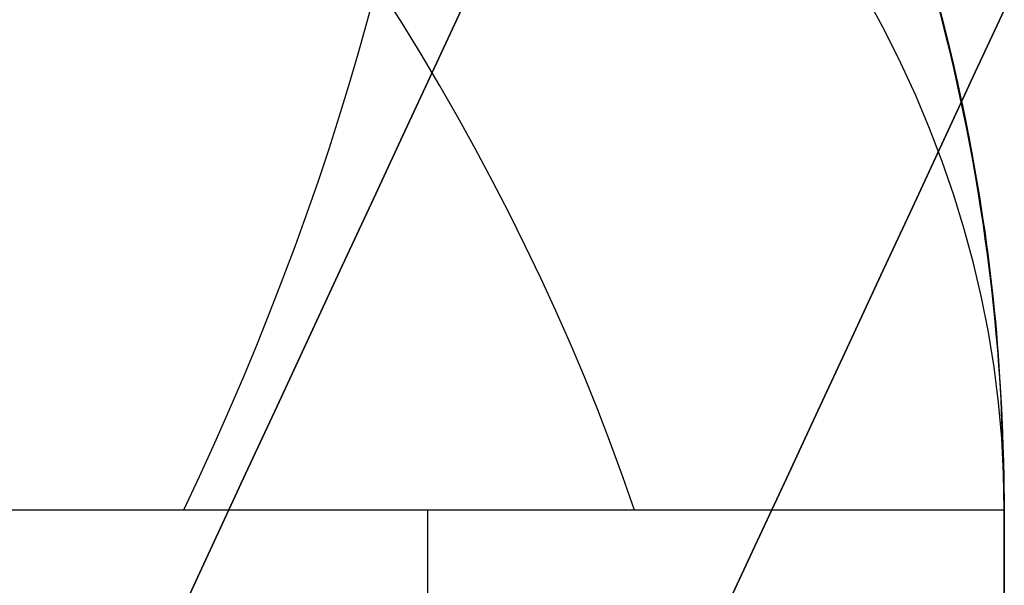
# Model space of a CAD drawing. Header units: millimetres. Extents: x -5.2 to 52, y -94.6 to -40.1.
# Tile 179 of 256: x 1.6004 to 1.6504, y -45.352 to -45.3233. Entities that reach past the tile are written whole.
import ezdxf

# ---------------------------------------------------------------- set-up
doc = ezdxf.new("R2010")
doc.units = ezdxf.units.MM
doc.header["$MEASUREMENT"] = 0
for name, color, linetype, true_color in [('METALLO', 7, 'Continuous', 0x000000), ('PLASTICA', 7, 'Continuous', 0x000000), ('RUOTE', 7, 'Continuous', 0x000000)]:
    doc.layers.add(name, color=color, linetype=linetype, true_color=true_color)

msp = doc.modelspace()

# ---------------------------------------------------------------- linework, layer by layer
at = {"layer": 'METALLO'}
for points, weights, degree, knots in [([(1.80272121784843, -42.05837470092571, -58.11507932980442), (1.798031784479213, -42.06845893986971, -57.23117427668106), (1.535807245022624, -42.63235114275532, -57.23117427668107), (1.231337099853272, -43.28708902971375, -57.23117427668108), (1.073784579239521, -43.62589270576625, -58.01410085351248), (0.5780862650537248, -44.69185096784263, -60.47737711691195), (0.122346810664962, -45.67188100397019, -62.77039493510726)], [0.9927122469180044, 0.7107971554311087, 1, 0.7071067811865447, 0.7588245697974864, 0.9856350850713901, 0.9991443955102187], 2, [18.43396398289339, 18.43396398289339, 18.43396398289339, 19.82986823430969, 19.82986823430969, 21.2435849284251, 21.2435849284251, 27.44349835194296, 27.44349835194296, 27.44349835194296]), ([(2.08502697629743, -42.1896917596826, -58.11510959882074), (2.080335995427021, -42.19977932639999, -57.23120783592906), (1.818112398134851, -42.76366950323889, -57.23120583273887), (1.513643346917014, -43.41840503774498, -57.2312035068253), (1.356092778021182, -43.75720451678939, -58.01412593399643), (0.8604006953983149, -44.82314937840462, -60.4773886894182), (0.4046668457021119, -45.80316736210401, -62.77039484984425)], [0.9927122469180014, 0.7107971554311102, 1, 0.7071067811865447, 0.7588245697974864, 0.985635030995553, 0.9991443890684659], 2, [0.01330697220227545, 0.01330697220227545, 0.01330697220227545, 1.192473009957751, 1.192473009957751, 2.38668580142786, 2.38668580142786, 7.623954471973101, 7.623954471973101, 7.623954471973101]), ([(2.136759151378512, -42.24614057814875, -58.11557171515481), (2.135046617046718, -42.24982324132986, -57.90585833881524), (2.104933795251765, -42.3145783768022, -57.60031997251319), (1.988906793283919, -42.56408485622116, -57.31453515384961), (1.914991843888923, -42.72303284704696, -57.25981060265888), (1.882244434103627, -42.79345344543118, -57.26046359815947), (1.795098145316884, -42.98085433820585, -57.26093467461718), (1.605231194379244, -43.3891475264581, -57.42924684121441), (1.478692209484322, -43.66125915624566, -57.79358472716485), (1.431367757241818, -43.76302648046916, -58.02671596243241), (1.11261137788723, -44.44848573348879, -59.61023523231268), (0.7953368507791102, -45.13075838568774, -61.19553838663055), (0.479955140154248, -45.80896069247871, -62.78288241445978)], [0.853553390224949, 0.8535533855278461, 0.8535533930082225, 0.8535533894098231, 0.8535533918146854, 0.8535533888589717, 0.8535533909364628, 0.8535533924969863, 0.8535533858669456, 0.8535533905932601, 0.8535533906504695, 0.8535533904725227, 0.8535533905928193], 3, [0.01481230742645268, 0.01481230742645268, 0.01481230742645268, 0.01481230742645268, 0.6116930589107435, 0.8632503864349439, 1.056131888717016, 1.056131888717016, 1.056131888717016, 1.61978556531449, 2.360381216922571, 2.360381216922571, 2.360381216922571, 7.624279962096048, 7.624279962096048, 7.624279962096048, 7.624279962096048])]:
    msp.add_rational_spline(points, weights, degree=degree, knots=knots, dxfattribs=at)
msp.add_open_spline([(2.133525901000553, -42.32255460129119, -58.11651985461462), (2.132096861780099, -42.32562762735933, -57.91880315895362), (2.111402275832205, -42.37012962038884, -57.71554206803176), (2.063018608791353, -42.47417469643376, -57.5525671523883), (2.042630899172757, -42.51801678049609, -57.48389345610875), (2.01732678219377, -42.57243119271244, -57.42237287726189), (1.986472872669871, -42.63877997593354, -57.38143919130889), (1.962815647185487, -42.68965288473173, -57.35005330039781), (1.935895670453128, -42.74754207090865, -57.33077054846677), (1.908806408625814, -42.80579529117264, -57.33111448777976), (1.828969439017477, -42.97747810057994, -57.33132914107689), (1.752056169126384, -43.14287373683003, -57.39880214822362), (1.685754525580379, -43.28544994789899, -57.50202514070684), (1.598639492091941, -43.47278363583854, -57.63765186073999), (1.529844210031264, -43.62072221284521, -57.83499681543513), (1.484837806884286, -43.71750477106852, -58.05712307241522), (1.166093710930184, -44.40293766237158, -59.64059247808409), (0.8488485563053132, -45.0851472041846, -61.22575990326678), (0.5334837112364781, -45.76331329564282, -62.81303085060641)], degree=3, knots=[0.01470270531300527, 0.01470270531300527, 0.01470270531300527, 0.01470270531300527, 0.6116930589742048, 0.6116930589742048, 0.6116930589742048, 0.8632503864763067, 0.8632503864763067, 0.8632503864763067, 1.056131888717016, 1.056131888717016, 1.056131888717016, 1.619785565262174, 1.619785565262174, 1.619785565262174, 2.360381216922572, 2.360381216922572, 2.360381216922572, 7.624279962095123, 7.624279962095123, 7.624279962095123, 7.624279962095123], dxfattribs=at)
at = {"layer": 'PLASTICA'}
for centre in [(1.55037909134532, -45.34817775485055, -22.50000000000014), (1.55037909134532, -45.34817775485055, -37.50000000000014), (1.55037909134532, -45.34817775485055, -52.50000000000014)]:
    msp.add_arc(centre, 0.100000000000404, 359.9999999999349, 89.99999999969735, dxfattribs=at)
at = {"layer": 'PLASTICA', "extrusion": (0.5039115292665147, 0.5039115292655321, 0.7015314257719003)}
for centre, start in [((-33.16228757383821, 5.691865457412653, -37.85467278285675), 234.9304147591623), ((-33.16228757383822, -4.99771232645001, -48.37764416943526), 234.9304147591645), ((-33.16228757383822, -15.68729011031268, -58.90061555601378), 234.9304147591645)]:
    msp.add_arc(centre, 0.09999999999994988, start, 305.0695852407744, dxfattribs=at)
at = {"layer": 'PLASTICA', "extrusion": (0.7015314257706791, -0.5039115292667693, -0.5039115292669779)}
for centre, start, end in [((-35.92674787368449, -2.186238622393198, 33.36225485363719), 359.981281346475, 70.12045182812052), ((-35.92674787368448, -28.09889679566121, 48.4796007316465), 359.981281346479, 70.1204518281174)]:
    msp.add_arc(centre, 0.1000000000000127, start, end, dxfattribs=at)
at = {"layer": 'PLASTICA', "extrusion": (0.7015314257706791, -0.503911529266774, -0.5039115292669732)}
msp.add_arc((-35.92674787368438, -15.14256770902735, 40.92092779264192), 0.1000000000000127, 359.981281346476, 70.12045182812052, dxfattribs=at)
at = {"layer": 'PLASTICA', "extrusion": (0, -0.70710678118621, 0.707106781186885)}
for centre, radius, start, end in [((1.550379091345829, -45.28890081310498, 18.84310719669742), 0.09999999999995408, 1.221332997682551e-10, 89.99999999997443), ((1.550379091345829, -66.50210424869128, -2.370096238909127), 0.09999999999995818, 1.302755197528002e-10, 89.99999999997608)]:
    msp.add_arc(centre, radius, start, end, dxfattribs=at)
at = {"layer": 'PLASTICA', "extrusion": (0.7071067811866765, -0.7071067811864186, 0)}
for centre, radius, start, end in [((-30.96972043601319, -22.5, 33.16228757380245), 0.09999999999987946, 270.0000000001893, 8.142219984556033e-12), ((-30.96972043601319, -37.5, 33.16228757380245), 0.09999999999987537, 270.0000000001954, 8.1422199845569e-12), ((-30.96972043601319, -52.50000000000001, 33.16228757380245), 0.09999999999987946, 270.0000000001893, 8.142219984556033e-12)]:
    msp.add_arc(centre, radius, start, end, dxfattribs=at)
at = {"layer": 'PLASTICA', "extrusion": (0, -0.7071067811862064, 0.7071067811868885)}
msp.add_arc((1.550379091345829, -55.89550253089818, 8.23650547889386), 0.09999999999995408, 1.262044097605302e-10, 89.99999999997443, dxfattribs=at)
at = {"layer": 'PLASTICA'}
for points, weights in [([(1.550379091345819, -45.24817775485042, -18.70000000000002), (1.650379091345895, -45.24817775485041, -18.7000000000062), (1.650379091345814, -45.34817775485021, -18.7)], [1, 0.7071067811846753, 1]), ([(1.550379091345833, -45.24817775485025, -20.60999999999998), (1.650379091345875, -45.24817775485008, -20.61000000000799), (1.650379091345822, -45.3481777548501, -20.60999999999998)], [1, 0.707106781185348, 1]), ([(1.550379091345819, -45.24817775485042, -33.70000000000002), (1.650379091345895, -45.24817775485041, -33.7000000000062), (1.650379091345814, -45.34817775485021, -33.7)], [1, 0.7071067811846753, 1]), ([(1.550379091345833, -45.24817775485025, -35.60999999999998), (1.650379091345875, -45.24817775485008, -35.61000000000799), (1.650379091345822, -45.3481777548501, -35.60999999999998)], [1, 0.707106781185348, 1]), ([(1.550379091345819, -45.24817775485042, -48.70000000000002), (1.650379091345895, -45.24817775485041, -48.70000000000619), (1.650379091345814, -45.34817775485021, -48.7)], [1, 0.7071067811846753, 1]), ([(1.550379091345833, -45.24817775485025, -50.60999999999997), (1.650379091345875, -45.24817775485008, -50.61000000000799), (1.650379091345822, -45.3481777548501, -50.60999999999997)], [1, 0.707106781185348, 1]), ([(1.550379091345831, -45.3481777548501, -18.60000000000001), (1.650379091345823, -45.34817775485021, -18.6), (1.650379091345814, -45.34817775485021, -18.7)], [1, 0.7071067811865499, 1]), ([(1.550379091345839, -45.34817775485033, -22.59999999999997), (1.650379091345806, -45.34817775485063, -22.59999999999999), (1.65037909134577, -45.34817775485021, -22.50000000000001)], [1, 0.7071067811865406, 1]), ([(1.550379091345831, -45.3481777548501, -33.60000000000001), (1.650379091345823, -45.34817775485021, -33.6), (1.650379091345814, -45.34817775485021, -33.7)], [1, 0.7071067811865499, 1]), ([(1.550379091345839, -45.34817775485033, -37.59999999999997), (1.650379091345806, -45.34817775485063, -37.59999999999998), (1.65037909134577, -45.34817775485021, -37.50000000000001)], [1, 0.7071067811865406, 1]), ([(1.550379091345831, -45.3481777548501, -48.60000000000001), (1.650379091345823, -45.34817775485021, -48.6), (1.650379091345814, -45.34817775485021, -48.7)], [1, 0.7071067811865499, 1]), ([(1.550379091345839, -45.34817775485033, -52.59999999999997), (1.650379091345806, -45.34817775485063, -52.59999999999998), (1.65037909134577, -45.34817775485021, -52.50000000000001)], [1, 0.7071067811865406, 1])]:
    msp.add_rational_spline(points, weights, degree=2, dxfattribs=at)
for points, knots in [([(1.65037909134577, -45.34817775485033, -22.49659413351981), (1.650379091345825, -45.3308186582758, -22.49659413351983), (1.645751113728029, -45.31361857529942, -22.49567054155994), (1.628720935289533, -45.28362248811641, -22.48847631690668), (1.617017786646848, -45.27235886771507, -22.48218393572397), (1.605544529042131, -45.26477047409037, -22.47071067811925), (1.596865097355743, -45.25902991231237, -22.46203124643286), (1.589349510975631, -45.25591770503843, -22.45124845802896), (1.581563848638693, -45.25312507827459, -22.43282389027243), (1.579583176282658, -45.25252717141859, -22.42643993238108), (1.577591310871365, -45.2519490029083, -22.41663009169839), (1.577090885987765, -45.25181074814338, -22.41332630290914), (1.576422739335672, -45.25162803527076, -22.40668064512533), (1.576255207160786, -45.25158362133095, -22.40334079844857), (1.576255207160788, -45.25158362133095, -22.40000000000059)], [0, 0, 0, 0, 0.05222912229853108, 0.05222912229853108, 0.1057620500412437, 0.1057620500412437, 0.1057620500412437, 0.1463220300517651, 0.1463220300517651, 0.1663993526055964, 0.1663993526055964, 0.1764319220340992, 0.1764319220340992, 0.1864643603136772, 0.1864643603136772, 0.1864643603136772, 0.1864643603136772]), ([(1.650379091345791, -45.34817775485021, -20.65340586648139), (1.650379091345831, -45.33081865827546, -20.65340586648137), (1.645751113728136, -45.31361857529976, -20.65432945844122), (1.628720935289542, -45.28362248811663, -20.66152368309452), (1.61701778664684, -45.27235886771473, -20.66781606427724), (1.605544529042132, -45.26477047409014, -20.67928932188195), (1.596865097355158, -45.2590299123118, -20.68796875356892), (1.589349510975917, -45.25591770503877, -20.69875154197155), (1.581563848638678, -45.25312507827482, -20.71717610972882), (1.579583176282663, -45.25252717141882, -20.7235600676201), (1.577591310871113, -45.25194900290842, -20.73336990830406), (1.577090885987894, -45.2518107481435, -20.73667369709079), (1.576422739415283, -45.25162803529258, -20.74331935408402), (1.576255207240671, -45.25158362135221, -20.74665919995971), (1.57625520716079, -45.25158362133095, -20.7500000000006)], [0, 0, 0, 0, 0.05222912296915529, 0.05222912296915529, 0.1057620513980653, 0.1057620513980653, 0.1057620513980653, 0.1463220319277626, 0.1463220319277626, 0.1663993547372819, 0.1663993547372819, 0.1764319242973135, 0.1764319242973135, 0.1864643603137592, 0.1864643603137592, 0.1864643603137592, 0.1864643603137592]), ([(1.65037909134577, -45.34817775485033, -37.49659413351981), (1.650379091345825, -45.3308186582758, -37.49659413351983), (1.645751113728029, -45.31361857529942, -37.49567054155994), (1.628720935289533, -45.28362248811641, -37.48847631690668), (1.617017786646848, -45.27235886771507, -37.48218393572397), (1.605544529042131, -45.26477047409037, -37.47071067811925), (1.596865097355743, -45.25902991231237, -37.46203124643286), (1.589349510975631, -45.25591770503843, -37.45124845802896), (1.581563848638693, -45.25312507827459, -37.43282389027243), (1.579583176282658, -45.25252717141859, -37.42643993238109), (1.577591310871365, -45.2519490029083, -37.41663009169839), (1.577090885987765, -45.25181074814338, -37.41332630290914), (1.576422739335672, -45.25162803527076, -37.40668064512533), (1.576255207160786, -45.25158362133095, -37.40334079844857), (1.576255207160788, -45.25158362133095, -37.40000000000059)], [0, 0, 0, 0, 0.05222912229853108, 0.05222912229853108, 0.1057620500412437, 0.1057620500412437, 0.1057620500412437, 0.1463220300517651, 0.1463220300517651, 0.1663993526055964, 0.1663993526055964, 0.1764319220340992, 0.1764319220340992, 0.1864643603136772, 0.1864643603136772, 0.1864643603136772, 0.1864643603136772]), ([(1.650379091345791, -45.34817775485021, -35.65340586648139), (1.650379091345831, -45.33081865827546, -35.65340586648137), (1.645751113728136, -45.31361857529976, -35.65432945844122), (1.628720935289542, -45.28362248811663, -35.66152368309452), (1.61701778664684, -45.27235886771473, -35.66781606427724), (1.605544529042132, -45.26477047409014, -35.67928932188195), (1.596865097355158, -45.2590299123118, -35.68796875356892), (1.589349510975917, -45.25591770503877, -35.69875154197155), (1.581563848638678, -45.25312507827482, -35.71717610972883), (1.579583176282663, -45.25252717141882, -35.7235600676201), (1.577591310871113, -45.25194900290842, -35.73336990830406), (1.577090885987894, -45.2518107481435, -35.73667369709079), (1.576422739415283, -45.25162803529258, -35.74331935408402), (1.576255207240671, -45.25158362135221, -35.74665919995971), (1.57625520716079, -45.25158362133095, -35.7500000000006)], [0, 0, 0, 0, 0.05222912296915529, 0.05222912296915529, 0.1057620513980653, 0.1057620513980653, 0.1057620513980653, 0.1463220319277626, 0.1463220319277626, 0.1663993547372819, 0.1663993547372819, 0.1764319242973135, 0.1764319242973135, 0.1864643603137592, 0.1864643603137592, 0.1864643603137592, 0.1864643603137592]), ([(1.65037909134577, -45.34817775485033, -52.49659413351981), (1.650379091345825, -45.3308186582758, -52.49659413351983), (1.645751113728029, -45.31361857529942, -52.49567054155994), (1.628720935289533, -45.28362248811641, -52.48847631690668), (1.617017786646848, -45.27235886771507, -52.48218393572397), (1.605544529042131, -45.26477047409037, -52.47071067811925), (1.596865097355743, -45.25902991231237, -52.46203124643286), (1.589349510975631, -45.25591770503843, -52.45124845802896), (1.581563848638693, -45.25312507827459, -52.43282389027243), (1.579583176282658, -45.25252717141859, -52.42643993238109), (1.577591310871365, -45.2519490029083, -52.41663009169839), (1.577090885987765, -45.25181074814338, -52.41332630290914), (1.576422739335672, -45.25162803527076, -52.40668064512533), (1.576255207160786, -45.25158362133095, -52.40334079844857), (1.576255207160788, -45.25158362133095, -52.40000000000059)], [0, 0, 0, 0, 0.05222912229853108, 0.05222912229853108, 0.1057620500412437, 0.1057620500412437, 0.1057620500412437, 0.1463220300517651, 0.1463220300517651, 0.1663993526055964, 0.1663993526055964, 0.1764319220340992, 0.1764319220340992, 0.1864643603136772, 0.1864643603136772, 0.1864643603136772, 0.1864643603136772]), ([(1.650379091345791, -45.34817775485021, -50.65340586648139), (1.650379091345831, -45.33081865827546, -50.65340586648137), (1.645751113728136, -45.31361857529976, -50.65432945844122), (1.628720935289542, -45.28362248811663, -50.66152368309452), (1.61701778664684, -45.27235886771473, -50.66781606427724), (1.605544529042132, -45.26477047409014, -50.67928932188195), (1.596865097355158, -45.2590299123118, -50.68796875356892), (1.589349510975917, -45.25591770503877, -50.69875154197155), (1.581563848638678, -45.25312507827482, -50.71717610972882), (1.579583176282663, -45.25252717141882, -50.72356006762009), (1.577591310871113, -45.25194900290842, -50.73336990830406), (1.577090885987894, -45.2518107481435, -50.73667369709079), (1.576422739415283, -45.25162803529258, -50.74331935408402), (1.576255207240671, -45.25158362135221, -50.74665919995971), (1.57625520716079, -45.25158362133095, -50.7500000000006)], [0, 0, 0, 0, 0.05222912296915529, 0.05222912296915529, 0.1057620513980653, 0.1057620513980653, 0.1057620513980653, 0.1463220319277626, 0.1463220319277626, 0.1663993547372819, 0.1663993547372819, 0.1764319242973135, 0.1764319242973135, 0.1864643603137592, 0.1864643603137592, 0.1864643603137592, 0.1864643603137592])]:
    msp.add_open_spline(points, degree=3, knots=knots, dxfattribs=at)
for points in [[(1.621089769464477, -45.34817775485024, -18.62928932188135), (1.621089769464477, -46.13477011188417, -18.62928932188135), (1.621089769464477, -46.92136246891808, -18.62928932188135)], [(1.621089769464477, -45.34817775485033, -22.57071067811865), (1.621089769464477, -46.13477011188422, -22.57071067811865), (1.621089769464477, -46.9213624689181, -22.57071067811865)], [(1.621089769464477, -45.34817775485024, -33.62928932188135), (1.621089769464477, -46.13477011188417, -33.62928932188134), (1.621089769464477, -46.92136246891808, -33.62928932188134)], [(1.621089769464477, -45.34817775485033, -37.57071067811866), (1.621089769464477, -46.13477011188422, -37.57071067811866), (1.621089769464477, -46.9213624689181, -37.57071067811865)], [(1.621089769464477, -45.34817775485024, -48.62928932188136), (1.621089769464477, -46.13477011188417, -48.62928932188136), (1.621089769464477, -46.92136246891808, -48.62928932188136)], [(1.621089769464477, -45.34817775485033, -52.57071067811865), (1.621089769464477, -46.13477011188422, -52.57071067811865), (1.621089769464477, -46.9213624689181, -52.57071067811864)], [(1.650379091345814, -45.34817775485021, -18.7), (1.650379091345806, -46.13477011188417, -18.7), (1.650379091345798, -46.92136246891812, -18.7)], [(1.65037909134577, -45.34817775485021, -22.50000000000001), (1.65037909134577, -45.34817775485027, -22.49829706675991), (1.65037909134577, -45.34817775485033, -22.49659413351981)], [(1.65037909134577, -45.34817775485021, -22.50000000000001), (1.650379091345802, -46.13477011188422, -22.50000000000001), (1.650379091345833, -46.92136246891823, -22.50000000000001)], [(1.650379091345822, -45.36535647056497, -22.49659413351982), (1.650379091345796, -45.35676711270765, -22.49659413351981), (1.650379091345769, -45.34817775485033, -22.49659413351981)], [(1.650379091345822, -45.36535647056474, -20.65340586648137), (1.650379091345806, -45.35676711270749, -20.65340586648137), (1.650379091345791, -45.34817775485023, -20.65340586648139)], [(1.650379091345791, -45.34817775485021, -20.65340586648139), (1.650379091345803, -45.34817775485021, -19.67670293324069), (1.650379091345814, -45.34817775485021, -18.7)], [(1.650379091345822, -45.34817775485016, -20.6), (1.650379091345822, -46.1347701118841, -20.6), (1.650379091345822, -46.92136246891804, -20.6)], [(1.650379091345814, -45.34817775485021, -33.7), (1.650379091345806, -46.13477011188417, -33.7), (1.650379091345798, -46.92136246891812, -33.7)], [(1.65037909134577, -45.34817775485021, -37.50000000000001), (1.65037909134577, -45.34817775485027, -37.49829706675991), (1.65037909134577, -45.34817775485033, -37.49659413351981)], [(1.65037909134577, -45.34817775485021, -37.50000000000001), (1.650379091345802, -46.13477011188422, -37.50000000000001), (1.650379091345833, -46.92136246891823, -37.50000000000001)], [(1.650379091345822, -45.36535647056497, -37.49659413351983), (1.650379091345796, -45.35676711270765, -37.49659413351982), (1.650379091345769, -45.34817775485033, -37.49659413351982)], [(1.650379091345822, -45.36535647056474, -35.65340586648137), (1.650379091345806, -45.35676711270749, -35.65340586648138), (1.650379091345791, -45.34817775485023, -35.65340586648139)], [(1.650379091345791, -45.34817775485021, -35.65340586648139), (1.650379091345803, -45.34817775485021, -34.67670293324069), (1.650379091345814, -45.34817775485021, -33.7)], [(1.650379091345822, -45.34817775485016, -35.6), (1.650379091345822, -46.1347701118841, -35.6), (1.650379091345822, -46.92136246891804, -35.6)], [(1.650379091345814, -45.34817775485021, -48.7), (1.650379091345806, -46.13477011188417, -48.7), (1.650379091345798, -46.92136246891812, -48.7)], [(1.65037909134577, -45.34817775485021, -52.50000000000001), (1.65037909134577, -45.34817775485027, -52.49829706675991), (1.65037909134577, -45.34817775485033, -52.49659413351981)], [(1.65037909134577, -45.34817775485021, -52.50000000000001), (1.650379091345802, -46.13477011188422, -52.50000000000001), (1.650379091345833, -46.92136246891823, -52.50000000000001)], [(1.650379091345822, -45.36535647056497, -52.49659413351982), (1.650379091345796, -45.35676711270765, -52.49659413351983), (1.650379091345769, -45.34817775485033, -52.49659413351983)], [(1.650379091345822, -45.36535647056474, -50.65340586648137), (1.650379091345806, -45.35676711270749, -50.65340586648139), (1.650379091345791, -45.34817775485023, -50.65340586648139)], [(1.650379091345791, -45.34817775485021, -50.65340586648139), (1.650379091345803, -45.34817775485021, -49.67670293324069), (1.650379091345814, -45.34817775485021, -48.7)], [(1.650379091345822, -45.34817775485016, -50.6), (1.650379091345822, -46.1347701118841, -50.6), (1.650379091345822, -46.92136246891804, -50.6)]]:
    msp.add_open_spline(points, degree=2, dxfattribs=at)
at = {"layer": 'RUOTE'}
for points, weights, degree, knots in [([(3.313009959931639, -40.43044422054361, -63.59326276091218), (3.313110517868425, -40.43022797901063, -64.24820263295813), (3.203365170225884, -40.66622628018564, -65.61283474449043), (2.713158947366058, -41.72037425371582, -67.3833852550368), (1.966547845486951, -43.32589973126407, -68.5460660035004), (1.11499010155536, -45.15710429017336, -68.93095109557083), (0.2634015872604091, -46.98837501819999, -68.54606405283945), (-0.483163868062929, -48.59380233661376, -67.38339022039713), (-0.9734523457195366, -49.6481271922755, -65.6128240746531), (-1.135711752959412, -49.99705263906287, -63.593255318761), (-0.9734420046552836, -49.64810495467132, -61.57372059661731), (-0.4831642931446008, -48.59380325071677, -59.80309981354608), (0.2634011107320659, -46.98837604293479, -58.64048323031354), (1.11499043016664, -45.15710358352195, -58.25556277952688), (1.966547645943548, -43.32590016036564, -58.64046626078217), (2.713159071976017, -41.7203739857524, -59.80313609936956), (3.203365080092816, -40.66622647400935, -61.57369378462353), (3.313110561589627, -40.4302278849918, -62.93832143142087), (3.31300995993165, -40.43044422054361, -63.5932627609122)], [0.85355339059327, 0.8535533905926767, 0.8535533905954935, 0.8535533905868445, 0.8535533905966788, 0.853553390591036, 0.8535533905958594, 0.8535533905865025, 0.853553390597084, 0.853553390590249, 0.8535533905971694, 0.853553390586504, 0.8535533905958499, 0.8535533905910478, 0.853553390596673, 0.8535533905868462, 0.8535533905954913, 0.8535533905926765, 0.8535533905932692], 3, [0, 0, 0, 0, 1.765039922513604, 3.677472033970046, 5.589904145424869, 7.354944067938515, 9.119983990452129, 11.03241610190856, 12.94484821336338, 14.70988813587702, 16.47492805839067, 18.38736016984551, 20.29979228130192, 22.06483220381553, 23.82987212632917, 25.74230423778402, 27.65473634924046, 29.41977627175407, 29.41977627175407, 29.41977627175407, 29.41977627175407]), ([(3.886514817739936, -40.45487881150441, -63.5932627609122), (3.886514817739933, -40.45487881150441, -69.02568387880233), (1.595861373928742, -45.38073975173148, -69.02568387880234), (-0.6947920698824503, -50.30660069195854, -69.02568387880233), (-0.6947920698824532, -50.30660069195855, -63.5932627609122), (-0.6947920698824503, -50.30660069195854, -58.16084164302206), (1.595861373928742, -45.38073975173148, -58.16084164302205), (3.886514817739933, -40.45487881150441, -58.16084164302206), (3.886514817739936, -40.45487881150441, -63.5932627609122)], [1, 0.7071067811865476, 1, 0.7071067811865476, 1, 0.7071067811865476, 1, 0.7071067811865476, 1], 2, [0, 0, 0, 7.354944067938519, 7.354944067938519, 14.70988813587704, 14.70988813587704, 22.06483220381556, 22.06483220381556, 29.41977627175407, 29.41977627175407, 29.41977627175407]), ([(3.909183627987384, -40.46542039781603, -63.5932627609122), (3.909183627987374, -40.46542039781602, -69.02568387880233), (1.61853018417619, -45.39128133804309, -69.02568387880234), (-0.6721232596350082, -50.31714227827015, -69.02568387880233), (-0.6721232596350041, -50.31714227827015, -63.5932627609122), (-0.6721232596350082, -50.31714227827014, -58.16084164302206), (1.61853018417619, -45.39128133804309, -58.16084164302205), (3.909183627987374, -40.46542039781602, -58.16084164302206), (3.909183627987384, -40.46542039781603, -63.5932627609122)], [1, 0.7071067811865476, 1, 0.7071067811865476, 1, 0.7071067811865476, 1, 0.7071067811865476, 1], 2, [-34.13290855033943, -34.13290855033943, -34.13290855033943, -25.59968141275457, -25.59968141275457, -17.06645427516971, -17.06645427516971, -8.533227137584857, -8.533227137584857, 0, 0, 0]), ([(3.931852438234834, -40.47596198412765, -63.5932627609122), (3.931852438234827, -40.47596198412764, -69.02568387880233), (1.64119899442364, -45.40182292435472, -69.02568387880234), (-0.6494544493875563, -50.32768386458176, -69.02568387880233), (-0.6494544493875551, -50.32768386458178, -63.5932627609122), (-0.6494544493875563, -50.32768386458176, -58.16084164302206), (1.64119899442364, -45.40182292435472, -58.16084164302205), (3.931852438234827, -40.47596198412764, -58.16084164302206), (3.931852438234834, -40.47596198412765, -63.5932627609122)], [1, 0.7071067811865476, 1, 0.7071067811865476, 1, 0.7071067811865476, 1, 0.7071067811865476, 1], 2, [0, 0, 0, 7.354944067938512, 7.354944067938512, 14.70988813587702, 14.70988813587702, 22.06483220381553, 22.06483220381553, 29.41977627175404, 29.41977627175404, 29.41977627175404]), ([(4.320103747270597, -40.89876902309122, -63.5932627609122), (4.320204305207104, -40.89855278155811, -64.24820263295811), (4.210458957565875, -41.13455108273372, -65.6128347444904), (3.720252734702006, -42.18869905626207, -67.38338525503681), (2.973641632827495, -43.7942245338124, -68.54606600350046), (2.122083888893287, -45.62542909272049, -68.93095109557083), (1.270495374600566, -47.45669982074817, -68.54606405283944), (0.5239299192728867, -49.06212713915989, -67.38339022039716), (0.03364144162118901, -50.11645199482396, -65.61282407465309), (-0.1286179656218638, -50.46537744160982, -63.59325531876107), (0.03365178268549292, -50.11642975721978, -61.5737205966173), (0.5239294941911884, -49.06212805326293, -59.80309981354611), (1.270494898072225, -47.45670084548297, -58.64048323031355), (2.122084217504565, -45.6254283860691, -58.25556277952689), (2.973641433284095, -43.79422496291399, -58.64046626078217), (3.720252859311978, -42.18869878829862, -59.80313609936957), (4.210458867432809, -41.13455127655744, -61.57369378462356), (4.320204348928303, -40.89855268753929, -62.93832143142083), (4.3201037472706, -40.89876902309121, -63.59326276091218)], [0.8535533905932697, 0.853553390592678, 0.8535533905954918, 0.853553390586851, 0.853553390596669, 0.8535533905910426, 0.8535533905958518, 0.8535533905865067, 0.8535533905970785, 0.8535533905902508, 0.8535533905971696, 0.8535533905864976, 0.8535533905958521, 0.8535533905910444, 0.8535533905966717, 0.8535533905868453, 0.8535533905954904, 0.8535533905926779, 0.85355339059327], 3, [0, 0, 0, 0, 1.765039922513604, 3.677472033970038, 5.589904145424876, 7.35494406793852, 9.119983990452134, 11.03241610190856, 12.94484821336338, 14.70988813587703, 16.47492805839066, 18.3873601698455, 20.29979228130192, 22.06483220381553, 23.82987212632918, 25.74230423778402, 27.65473634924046, 29.41977627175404, 29.41977627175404, 29.41977627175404, 29.41977627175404]), ([(2.784787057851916, -41.04538363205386, -63.5932627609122), (2.784787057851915, -41.04538363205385, -59.16084164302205), (0.9157970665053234, -45.06449216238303, -59.16084164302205), (-0.9531929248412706, -49.0836006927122, -59.16084164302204), (-0.9531929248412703, -49.08360069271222, -63.5932627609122), (-0.953192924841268, -49.0836006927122, -68.02568387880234), (0.9157970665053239, -45.06449216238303, -68.02568387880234), (2.784787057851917, -41.04538363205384, -68.02568387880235), (2.784787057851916, -41.04538363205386, -63.5932627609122)], [1, 0.7071067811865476, 1, 0.7071067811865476, 1, 0.7071067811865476, 1, 0.7071067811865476, 1], 2, [-27.53486830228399, -27.53486830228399, -27.53486830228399, -20.65115122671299, -20.65115122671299, -13.76743415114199, -13.76743415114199, -6.883717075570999, -6.883717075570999, 0, 0, 0]), ([(2.791891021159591, -41.06483783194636, -63.5932627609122), (2.791976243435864, -41.06465456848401, -64.14832050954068), (2.698967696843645, -41.26466176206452, -65.30483832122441), (2.283520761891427, -42.15804606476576, -66.80536962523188), (1.650772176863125, -43.51871960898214, -67.7907348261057), (0.9290819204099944, -45.07065486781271, -68.11692271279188), (0.2073655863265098, -46.62264620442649, -67.79073317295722), (-0.4253443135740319, -47.9832365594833, -66.80537383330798), (-0.8408609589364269, -48.87677076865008, -65.30482927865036), (-0.9783748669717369, -49.17248306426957, -63.59325645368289), (-0.8408521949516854, -48.87675192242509, -61.88171247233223), (-0.4253446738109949, -47.98323733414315, -60.38112161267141), (0.2073651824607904, -46.62264707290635, -59.39581079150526), (0.9290821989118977, -45.07065426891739, -59.06959293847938), (1.650772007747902, -43.51871997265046, -59.39579640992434), (2.283520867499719, -42.15804583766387, -60.38115236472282), (2.698967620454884, -41.26466192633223, -61.88168974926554), (2.791976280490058, -41.06465448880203, -63.03820377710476), (2.791891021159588, -41.06483783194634, -63.5932627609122)], [0.8535533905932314, 0.8535533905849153, 0.8535533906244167, 0.8535533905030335, 0.8535533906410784, 0.8535533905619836, 0.8535533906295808, 0.853553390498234, 0.853553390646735, 0.8535533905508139, 0.8535533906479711, 0.85355339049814, 0.8535533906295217, 0.853553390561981, 0.853553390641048, 0.8535533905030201, 0.8535533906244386, 0.8535533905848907, 0.8535533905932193], 3, [0, 0, 0, 0, 1.651954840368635, 3.441858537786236, 5.231762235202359, 6.883717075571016, 8.535671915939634, 10.32557561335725, 12.11547931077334, 13.767434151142, 15.41938899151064, 17.20929268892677, 18.99919638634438, 20.651151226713, 22.30310606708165, 24.09300976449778, 25.88291346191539, 27.53486830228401, 27.53486830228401, 27.53486830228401, 27.53486830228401]), ([(2.830124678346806, -41.06646680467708, -63.5932627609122), (2.8301246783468, -41.06646680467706, -68.02568387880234), (0.961134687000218, -45.08557533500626, -68.02568387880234), (-0.9078553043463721, -49.10468386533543, -68.02568387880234), (-0.90785530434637, -49.10468386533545, -63.5932627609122), (-0.9078553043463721, -49.10468386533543, -59.16084164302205), (0.961134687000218, -45.08557533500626, -59.16084164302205), (2.8301246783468, -41.06646680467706, -59.16084164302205), (2.830124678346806, -41.06646680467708, -63.5932627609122)], [1, 0.7071067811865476, 1, 0.7071067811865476, 1, 0.7071067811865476, 1, 0.7071067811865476, 1], 2, [0, 0, 0, 6.883717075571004, 6.883717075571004, 13.76743415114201, 13.76743415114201, 20.65115122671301, 20.65115122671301, 27.53486830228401, 27.53486830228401, 27.53486830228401]), ([(2.677742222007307, -41.31030539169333, -63.59326276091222), (2.677822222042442, -41.31013335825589, -63.07221761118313), (2.590513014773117, -41.49788459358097, -61.98656842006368), (2.200523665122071, -42.3365244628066, -60.57798605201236), (1.606548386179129, -43.61381921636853, -59.65300165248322), (0.9290815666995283, -45.07065562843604, -59.34680177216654), (0.2515902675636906, -46.527544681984, -59.65300320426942), (-0.3423486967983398, -47.80476134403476, -60.57798210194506), (-0.7324034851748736, -48.64354193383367, -61.98657690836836), (-0.8614908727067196, -48.9211336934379, -63.59326868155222), (-0.7323952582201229, -48.64352424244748, -65.19993337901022), (-0.3423490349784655, -47.80476207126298, -66.60857165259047), (0.2515898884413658, -46.52754549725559, -67.53350500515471), (0.9290818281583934, -45.07065506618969, -67.83973301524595), (1.606548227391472, -43.61381955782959, -67.53351850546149), (2.200523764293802, -42.33652424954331, -66.60854278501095), (2.590512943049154, -41.49788474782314, -65.19995470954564), (2.677822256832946, -41.31013328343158, -64.11430906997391), (2.677742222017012, -41.31030539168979, -63.59326276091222)], [0.853553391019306, 0.8535533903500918, 0.8535533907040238, 0.8535533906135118, 0.8535533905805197, 0.8535533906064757, 0.8535533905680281, 0.8535533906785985, 0.8535533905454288, 0.8535533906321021, 0.8535533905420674, 0.8535533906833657, 0.8535533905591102, 0.8535533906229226, 0.853553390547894, 0.8535533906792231, 0.8535533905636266, 0.8535533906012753, 0.8535533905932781], 3, [0, 0, 0, 0, 1.576564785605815, 3.284782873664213, 4.993000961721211, 6.569565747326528, 8.146130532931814, 9.85434862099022, 11.56256670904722, 13.13913149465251, 14.7156962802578, 16.4239143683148, 18.13213245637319, 19.70869724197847, 21.2852620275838, 22.99348011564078, 24.70169820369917, 26.27826298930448, 26.27826298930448, 26.27826298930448, 26.27826298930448]), ([(2.70362564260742, -41.33849252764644, -63.5932627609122), (2.703625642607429, -41.33849252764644, -59.46084164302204), (0.961134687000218, -45.08557533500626, -59.46084164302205), (-0.7813562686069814, -48.83265814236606, -59.46084164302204), (-0.7813562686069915, -48.83265814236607, -63.5932627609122), (-0.7813562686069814, -48.83265814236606, -67.72568387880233), (0.961134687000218, -45.08557533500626, -67.72568387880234), (2.703625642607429, -41.33849252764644, -67.72568387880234), (2.70362564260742, -41.33849252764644, -63.5932627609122)], [1, 0.7071067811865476, 1, 0.7071067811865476, 1, 0.7071067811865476, 1, 0.7071067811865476, 1], 2, [0, 0, 0, 6.569565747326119, 6.569565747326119, 13.13913149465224, 13.13913149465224, 19.70869724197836, 19.70869724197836, 26.27826298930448, 26.27826298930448, 26.27826298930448]), ([(3.510188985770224, -41.38271439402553, -63.5932627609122), (3.510188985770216, -41.38271439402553, -68.02568387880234), (1.641198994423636, -45.40182292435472, -68.02568387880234), (-0.2277909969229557, -49.42093145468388, -68.02568387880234), (-0.2277909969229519, -49.4209314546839, -63.5932627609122), (-0.2277909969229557, -49.42093145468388, -59.16084164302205), (1.641198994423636, -45.40182292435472, -59.16084164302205), (3.510188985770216, -41.38271439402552, -59.16084164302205), (3.510188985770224, -41.38271439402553, -63.5932627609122)], [1, 0.7071067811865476, 1, 0.7071067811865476, 1, 0.7071067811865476, 1, 0.7071067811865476, 1], 2, [-34.13290855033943, -34.13290855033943, -34.13290855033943, -25.59968141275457, -25.59968141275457, -17.06645427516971, -17.06645427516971, -8.533227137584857, -8.533227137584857, 0, 0, 0]), ([(3.111664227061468, -41.52824108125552, -63.5932627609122), (3.111664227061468, -41.52824108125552, -59.46084164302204), (1.369173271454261, -45.27532388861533, -59.46084164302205), (-0.3733176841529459, -49.02240669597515, -59.46084164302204), (-0.3733176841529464, -49.02240669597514, -63.5932627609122), (-0.3733176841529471, -49.02240669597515, -67.72568387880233), (1.36917327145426, -45.27532388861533, -67.72568387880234), (3.111664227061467, -41.52824108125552, -67.72568387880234), (3.111664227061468, -41.52824108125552, -63.5932627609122)], [1, 0.7071067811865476, 1, 0.7071067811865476, 1, 0.7071067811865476, 1, 0.7071067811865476, 1], 2, [-27.84972324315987, -27.84972324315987, -27.84972324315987, -20.8872924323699, -20.8872924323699, -13.92486162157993, -13.92486162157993, -6.962430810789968, -6.962430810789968, 0, 0, 0]), ([(3.383689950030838, -41.6547401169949, -63.5932627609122), (3.383689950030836, -41.65474011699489, -59.46084164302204), (1.641198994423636, -45.40182292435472, -59.46084164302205), (-0.101291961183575, -49.14890573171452, -59.46084164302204), (-0.1012919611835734, -49.14890573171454, -63.5932627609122), (-0.101291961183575, -49.14890573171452, -67.72568387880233), (1.641198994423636, -45.40182292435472, -67.72568387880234), (3.383689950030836, -41.65474011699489, -67.72568387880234), (3.383689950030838, -41.6547401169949, -63.5932627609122)], [1, 0.7071067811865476, 1, 0.7071067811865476, 1, 0.7071067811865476, 1, 0.7071067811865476, 1], 2, [0, 0, 0, 6.962430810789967, 6.962430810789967, 13.92486162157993, 13.92486162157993, 20.8872924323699, 20.8872924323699, 27.84972324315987, 27.84972324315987, 27.84972324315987]), ([(4.19025329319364, -41.698961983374, -63.5932627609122), (4.190253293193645, -41.698961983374, -59.16084164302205), (2.321263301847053, -45.71807051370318, -59.16084164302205), (0.4522733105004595, -49.73717904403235, -59.16084164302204), (0.452273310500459, -49.73717904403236, -63.5932627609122), (0.4522733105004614, -49.73717904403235, -68.02568387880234), (2.321263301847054, -45.71807051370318, -68.02568387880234), (4.190252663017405, -41.69896333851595, -68.02568387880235), (4.19025329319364, -41.69896198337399, -63.5932627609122)], [1, 0.7071067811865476, 1, 0.7071067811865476, 1, 0.7071067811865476, 1, 0.7071068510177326, 0.9999998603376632], 2, [-27.53486830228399, -27.53486830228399, -27.53486830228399, -20.65115081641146, -20.65115081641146, -13.76743333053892, -13.76743333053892, -6.883715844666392, -6.883715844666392, 0, 0, 0]), ([(4.190253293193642, -41.69896198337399, -63.5932627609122), (4.190253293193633, -41.69896198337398, -68.02568387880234), (2.321263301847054, -45.71807051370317, -68.02568387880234), (0.4522733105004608, -49.73717904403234, -68.02568387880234), (0.4522733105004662, -49.73717904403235, -63.5932627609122), (0.4522733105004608, -49.73717904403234, -59.16084164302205), (2.321263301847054, -45.71807051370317, -59.16084164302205), (4.190253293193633, -41.69896198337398, -59.16084164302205), (4.190253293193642, -41.69896198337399, -63.5932627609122)], [1, 0.7071067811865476, 1, 0.7071067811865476, 1, 0.7071067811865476, 1, 0.7071067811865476, 1], 2, [0, 0, 0, 6.883717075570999, 6.883717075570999, 13.76743415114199, 13.76743415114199, 20.65115122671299, 20.65115122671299, 27.53486830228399, 27.53486830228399, 27.53486830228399]), ([(4.216136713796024, -41.7271491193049, -63.5932627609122), (4.216221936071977, -41.72696585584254, -64.1483205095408), (4.123213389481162, -41.92697304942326, -65.30483832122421), (3.707766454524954, -42.82035735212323, -66.805369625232), (3.075017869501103, -44.18103089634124, -67.79073482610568), (2.353327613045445, -45.73296615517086, -68.1169227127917), (1.631611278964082, -47.28495749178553, -67.79073317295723), (0.9989013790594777, -48.64554784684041, -66.80537383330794), (0.5833847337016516, -49.53908205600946, -65.30482927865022), (0.4458708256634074, -49.83479435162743, -63.59325645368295), (0.5833934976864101, -49.53906320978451, -61.88171247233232), (0.9989010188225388, -48.64554862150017, -60.38112161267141), (1.631610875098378, -47.28495836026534, -59.39581079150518), (2.353327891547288, -45.73296555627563, -59.06959293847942), (3.075017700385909, -44.18103126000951, -59.39579640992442), (3.707766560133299, -42.8203571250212, -60.3811523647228), (4.123213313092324, -41.92697321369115, -61.88168974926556), (4.216221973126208, -41.72696577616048, -63.03820377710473), (4.216136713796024, -41.7271491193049, -63.5932627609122)], [0.8535533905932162, 0.8535533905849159, 0.8535533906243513, 0.853553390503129, 0.8535533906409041, 0.8535533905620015, 0.8535533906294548, 0.8535533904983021, 0.8535533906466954, 0.8535533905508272, 0.853553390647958, 0.8535533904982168, 0.8535533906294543, 0.8535533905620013, 0.8535533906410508, 0.8535533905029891, 0.8535533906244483, 0.8535533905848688, 0.8535533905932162], 3, [0, 0, 0, 0, 1.651954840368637, 3.44185853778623, 5.231762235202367, 6.883717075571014, 8.535671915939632, 10.32557561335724, 12.11547931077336, 13.767434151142, 15.41938899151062, 17.20929268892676, 18.99919638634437, 20.651151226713, 22.30310606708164, 24.09300976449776, 25.88291346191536, 27.53486830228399, 27.53486830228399, 27.53486830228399, 27.53486830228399]), ([(3.642001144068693, -41.7748615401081, -63.5932627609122), (3.642001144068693, -41.7748615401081, -59.46084164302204), (1.899510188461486, -45.52194434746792, -59.46084164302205), (0.1570192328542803, -49.26902715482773, -59.46084164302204), (0.1570192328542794, -49.26902715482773, -63.5932627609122), (0.1570192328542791, -49.26902715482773, -67.72568387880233), (1.899510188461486, -45.52194434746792, -67.72568387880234), (3.642001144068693, -41.7748615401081, -67.72568387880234), (3.642001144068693, -41.7748615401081, -63.5932627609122)], [1, 0.7071067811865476, 1, 0.7071067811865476, 1, 0.7071067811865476, 1, 0.7071067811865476, 1], 2, [-27.84972324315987, -27.84972324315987, -27.84972324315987, -20.8872924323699, -20.8872924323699, -13.92486162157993, -13.92486162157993, -6.962430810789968, -6.962430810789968, 0, 0, 0]), ([(4.063754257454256, -41.97098770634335, -63.5932627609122), (4.063754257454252, -41.97098770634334, -59.46084164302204), (2.321263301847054, -45.71807051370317, -59.46084164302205), (0.5787723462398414, -49.46515332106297, -59.46084164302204), (0.5787723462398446, -49.46515332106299, -63.5932627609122), (0.5787723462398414, -49.46515332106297, -67.72568387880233), (2.321263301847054, -45.71807051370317, -67.72568387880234), (4.063754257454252, -41.97098770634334, -67.72568387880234), (4.063754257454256, -41.97098770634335, -63.5932627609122)], [1, 0.7071067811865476, 1, 0.7071067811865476, 1, 0.7071067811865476, 1, 0.7071067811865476, 1], 2, [0, 0, 0, 6.569565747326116, 6.569565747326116, 13.13913149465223, 13.13913149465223, 19.70869724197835, 19.70869724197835, 26.27826298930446, 26.27826298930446, 26.27826298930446]), ([(4.101987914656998, -41.97261667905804, -63.59326276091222), (4.1020679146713, -41.97244464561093, -63.0722176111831), (4.014758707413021, -42.16019588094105, -61.98656842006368), (3.624769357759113, -42.99883575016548, -60.57798605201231), (3.030794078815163, -44.27613050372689, -59.65300165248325), (2.353327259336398, -45.73296691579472, -59.34680177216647), (1.675835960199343, -47.18985596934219, -59.65300320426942), (1.081896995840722, -48.4670726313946, -60.57798210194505), (0.6918422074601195, -49.30585322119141, -61.98657690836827), (0.5627548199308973, -49.58344498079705, -63.59326868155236), (0.6918504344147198, -49.30583552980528, -65.19993337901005), (1.081896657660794, -48.46707335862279, -66.60857165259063), (1.675835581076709, -47.18985678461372, -67.5335050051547), (2.353327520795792, -45.73296635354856, -67.83973301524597), (3.030793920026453, -44.27613084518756, -67.53351850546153), (3.624769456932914, -42.99883553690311, -66.60854278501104), (4.014758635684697, -42.16019603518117, -65.19995470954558), (4.102067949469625, -41.97244457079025, -64.11430906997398), (4.101987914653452, -41.97261667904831, -63.59326276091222)], [0.8535533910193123, 0.8535533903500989, 0.8535533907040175, 0.8535533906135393, 0.8535533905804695, 0.8535533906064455, 0.8535533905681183, 0.8535533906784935, 0.8535533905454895, 0.8535533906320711, 0.8535533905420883, 0.8535533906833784, 0.8535533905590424, 0.8535533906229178, 0.8535533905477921, 0.8535533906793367, 0.8535533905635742, 0.8535533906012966, 0.8535533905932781], 3, [0, 0, 0, 0, 1.576564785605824, 3.284782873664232, 4.993000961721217, 6.569565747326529, 8.146130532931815, 9.854348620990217, 11.56256670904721, 13.1391314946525, 14.71569628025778, 16.4239143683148, 18.13213245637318, 19.70869724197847, 21.28526202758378, 22.99348011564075, 24.70169820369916, 26.27826298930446, 26.27826298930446, 26.27826298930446, 26.27826298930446]), ([(1.243606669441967, -46.96828023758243, -63.59326276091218), (1.243606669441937, -46.96828023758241, -65.18130185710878), (1.913224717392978, -45.52832196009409, -65.18130185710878), (2.582842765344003, -44.08836368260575, -65.18130185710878), (2.582842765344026, -44.08836368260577, -63.59326276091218), (2.582842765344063, -44.08836368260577, -62.00522366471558), (1.913224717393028, -45.52832196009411, -62.00522366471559), (1.243606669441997, -46.96828023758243, -62.00522366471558), (1.243606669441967, -46.96828023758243, -63.59326276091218)], [1, 0.7071067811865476, 1, 0.7071067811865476, 1, 0.7071067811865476, 1, 0.7071067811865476, 1], 2, [0, 0, 0, 3.102109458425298, 3.102109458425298, 6.204218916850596, 6.204218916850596, 9.306328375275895, 9.306328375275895, 12.40843783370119, 12.40843783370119, 12.40843783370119])]:
    msp.add_rational_spline(points, weights, degree=degree, knots=knots, dxfattribs=at)
for points, knots in [([(2.890202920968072, -40.81869552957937, -63.5932627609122), (2.890293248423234, -40.81850128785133, -64.18157096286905), (2.791713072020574, -41.030489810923, -65.40736938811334), (2.35137899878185, -41.97739184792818, -66.99778925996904), (1.68072593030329, -43.4195758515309, -68.04218226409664), (0.9158031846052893, -45.06447900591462, -68.38791027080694), (0.1508527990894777, -46.70944159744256, -68.04218051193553), (-0.5197592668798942, -48.15153742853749, -66.99779372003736), (-0.9601672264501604, -49.09859835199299, -65.40735980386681), (-1.105918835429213, -49.41202514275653, -63.59325607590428), (-0.9601579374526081, -49.09857837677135, -61.77918291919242), (-0.5197596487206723, -48.15153824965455, -60.18869992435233), (0.1508523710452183, -46.70944251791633, -59.1443645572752), (0.9158034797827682, -45.06447837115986, -58.79860478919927), (1.680725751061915, -43.41957623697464, -59.14434931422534), (2.351379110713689, -41.97739160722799, -60.1887325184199), (2.79171299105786, -41.03048998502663, -61.77915883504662), (2.890293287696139, -40.81850120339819, -63.00495324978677), (2.890202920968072, -40.81869552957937, -63.5932627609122)], [0, 0, 0, 0, 1.765039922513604, 3.677472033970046, 5.589904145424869, 7.354944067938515, 9.119983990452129, 11.03241610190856, 12.94484821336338, 14.70988813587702, 16.47492805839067, 18.38736016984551, 20.29979228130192, 22.06483220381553, 23.82987212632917, 25.74230423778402, 27.65473634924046, 29.41977627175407, 29.41977627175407, 29.41977627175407, 29.41977627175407]), ([(2.763703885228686, -41.09072125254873, -63.5932627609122), (2.7637884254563, -41.09053945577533, -64.14387839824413), (2.671524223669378, -41.28894599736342, -65.29114063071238), (2.259402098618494, -42.17518057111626, -66.77966322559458), (1.631717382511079, -43.52496468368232, -67.75714257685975), (0.9158027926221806, -45.06447984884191, -68.08071999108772), (0.1998623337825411, -46.60405064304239, -67.75714093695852), (-0.4277840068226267, -47.95375223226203, -66.77966739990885), (-0.8399752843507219, -48.84013551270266, -65.291131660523), (-0.976388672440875, -49.13348123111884, -63.5932565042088), (-0.8399665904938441, -48.84011681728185, -61.89540996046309), (-0.4277843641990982, -47.9537530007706, -60.40682828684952), (0.1998619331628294, -46.60405150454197, -59.42940287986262), (0.9158030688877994, -45.06447925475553, -59.10579573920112), (1.631717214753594, -43.5249650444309, -59.42938861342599), (2.25940220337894, -42.1751803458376, -60.40685879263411), (2.67152414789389, -41.28894616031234, -61.89538741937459), (2.763788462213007, -41.09053937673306, -63.04264589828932), (2.763703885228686, -41.09072125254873, -63.5932627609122)], [0, 0, 0, 0, 1.651954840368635, 3.441858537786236, 5.231762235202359, 6.883717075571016, 8.535671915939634, 10.32557561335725, 12.11547931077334, 13.767434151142, 15.41938899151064, 17.20929268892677, 18.99919638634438, 20.651151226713, 22.30310606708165, 24.09300976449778, 25.88291346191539, 27.53486830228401, 27.53486830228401, 27.53486830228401, 27.53486830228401]), ([(2.679371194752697, -41.2720717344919, -63.59326276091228), (2.679451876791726, -41.27189823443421, -63.06777549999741), (2.591398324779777, -41.46125012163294, -61.97287072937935), (2.198084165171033, -42.30703971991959, -60.55227965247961), (1.599045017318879, -43.595223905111, -59.61940940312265), (0.9158025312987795, -45.06448041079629, -59.31059905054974), (0.2325353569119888, -46.53379000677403, -59.6194109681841), (-0.3664671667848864, -47.82189543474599, -60.55227566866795), (-0.759847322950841, -48.66782695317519, -61.97287929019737), (-0.8900352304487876, -48.94778529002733, -63.59326873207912), (-0.7598390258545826, -48.66780911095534, -65.21363086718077), (-0.3664675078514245, -47.82189616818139, -66.63427832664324), (0.2325349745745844, -46.533790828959, -67.56709709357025), (0.9158027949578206, -45.06447984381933, -67.87593581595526), (1.599044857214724, -43.59522424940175, -67.56711070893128), (2.19808426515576, -42.30703950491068, -66.6342492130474), (2.591398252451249, -41.46125027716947, -65.21365237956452), (2.679451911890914, -41.27189815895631, -64.11875119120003), (2.679371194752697, -41.2720717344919, -63.59326276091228)], [0, 0, 0, 0, 1.576564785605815, 3.284782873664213, 4.993000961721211, 6.569565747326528, 8.146130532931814, 9.85434862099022, 11.56256670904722, 13.13913149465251, 14.7156962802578, 16.4239143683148, 18.13213245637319, 19.70869724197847, 21.2852620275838, 22.99348011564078, 24.70169820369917, 26.27826298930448, 26.27826298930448, 26.27826298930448, 26.27826298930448]), ([(4.295669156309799, -41.47227388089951, -63.5932627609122), (4.295759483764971, -41.47207963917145, -64.18157096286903), (4.1971793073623, -41.68406816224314, -65.4073693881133), (3.756845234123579, -42.63097019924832, -66.99778925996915), (3.086192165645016, -44.07315420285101, -68.04218226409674), (2.321269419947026, -45.71805735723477, -68.38791027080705), (1.556319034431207, -47.36301994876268, -68.04218051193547), (0.8857069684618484, -48.80511577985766, -66.9977937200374), (0.4452990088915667, -49.75217670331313, -65.40735980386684), (0.299547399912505, -50.06560349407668, -63.59325607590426), (0.4453082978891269, -49.75215672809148, -61.77918291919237), (0.8857065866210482, -48.80511660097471, -60.18869992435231), (1.556318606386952, -47.36302086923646, -59.14436455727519), (2.321269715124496, -45.71805672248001, -58.79860478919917), (3.086191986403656, -44.07315458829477, -59.14434931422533), (3.756845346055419, -42.63096995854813, -60.1887325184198), (4.19717922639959, -41.68406833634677, -61.77915883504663), (4.295759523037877, -41.47207955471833, -63.00495324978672), (4.295669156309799, -41.47227388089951, -63.5932627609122)], [0, 0, 0, 0, 1.765039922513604, 3.677472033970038, 5.589904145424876, 7.35494406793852, 9.119983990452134, 11.03241610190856, 12.94484821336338, 14.70988813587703, 16.47492805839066, 18.3873601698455, 20.29979228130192, 22.06483220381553, 23.82987212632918, 25.74230423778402, 27.65473634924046, 29.41977627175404, 29.41977627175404, 29.41977627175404, 29.41977627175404]), ([(4.214507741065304, -41.7653827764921, -63.5932627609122), (4.214592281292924, -41.7652009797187, -64.14387839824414), (4.122328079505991, -41.96360752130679, -65.29114063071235), (3.710205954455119, -42.84984209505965, -66.77966322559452), (3.082521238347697, -44.19962620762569, -67.75714257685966), (2.366606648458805, -45.73914137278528, -68.08071999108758), (1.650666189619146, -47.27871216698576, -67.75714093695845), (1.023019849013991, -48.6284137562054, -66.77966739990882), (0.6108285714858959, -49.514797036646, -65.29113166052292), (0.4744151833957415, -49.80814275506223, -63.59325650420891), (0.6108372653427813, -49.51477834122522, -61.89540996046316), (1.02301949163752, -48.62841452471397, -60.40682828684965), (1.650665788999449, -47.27871302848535, -59.42940287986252), (2.366606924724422, -45.73914077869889, -59.10579573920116), (3.082521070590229, -44.19962656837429, -59.42938861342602), (3.710206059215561, -42.84984186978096, -60.40685879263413), (4.122328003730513, -41.96360768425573, -61.89538741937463), (4.214592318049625, -41.76520090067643, -63.04264589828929), (4.214507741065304, -41.7653827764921, -63.5932627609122)], [0, 0, 0, 0, 1.651954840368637, 3.44185853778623, 5.231762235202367, 6.883717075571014, 8.535671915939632, 10.32557561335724, 12.11547931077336, 13.767434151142, 15.41938899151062, 17.20929268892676, 18.99919638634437, 20.651151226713, 22.30310606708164, 24.09300976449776, 25.88291346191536, 27.53486830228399, 27.53486830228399, 27.53486830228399, 27.53486830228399]), ([(4.130175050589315, -41.94673325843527, -63.59326276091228), (4.130255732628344, -41.94655975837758, -63.0677754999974), (4.0422021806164, -42.1359116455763, -61.97287072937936), (3.648888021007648, -42.98170124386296, -60.55227965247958), (3.049848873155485, -44.26988542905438, -59.61940940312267), (2.366606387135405, -45.73914193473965, -59.3105990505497), (1.683339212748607, -47.2084515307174, -59.61941096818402), (1.084336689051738, -48.49655695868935, -60.55227566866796), (0.6909565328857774, -49.34248847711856, -61.97287929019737), (0.5607686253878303, -49.62244681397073, -63.59326873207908), (0.6909648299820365, -49.34247063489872, -65.21363086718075), (1.0843363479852, -48.49655769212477, -66.63427832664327), (1.683338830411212, -47.20845235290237, -67.56709709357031), (2.366606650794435, -45.73914136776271, -67.87593581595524), (3.049848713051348, -44.26988577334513, -67.56711070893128), (3.648888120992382, -42.98170102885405, -66.63424921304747), (4.042202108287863, -42.13591180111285, -65.21365237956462), (4.130255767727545, -41.94655968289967, -64.11875119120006), (4.130175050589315, -41.94673325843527, -63.59326276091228)], [0, 0, 0, 0, 1.576564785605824, 3.284782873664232, 4.993000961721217, 6.569565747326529, 8.146130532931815, 9.854348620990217, 11.56256670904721, 13.1391314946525, 14.71569628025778, 16.4239143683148, 18.13213245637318, 19.70869724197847, 21.28526202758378, 22.99348011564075, 24.70169820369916, 26.27826298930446, 26.27826298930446, 26.27826298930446, 26.27826298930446])]:
    msp.add_open_spline(points, degree=3, knots=knots, dxfattribs=at)
for points in [[(0.9157970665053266, -45.06449216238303, -59.16084164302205), (1.618530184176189, -45.3912813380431, -59.16084164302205), (2.321263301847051, -45.71807051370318, -59.16084164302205)], [(0.9157970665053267, -45.06449216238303, -68.02568387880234), (1.618530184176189, -45.39128133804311, -68.02568387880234), (2.321263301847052, -45.71807051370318, -68.02568387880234)], [(0.961134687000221, -45.08557533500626, -68.02568387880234), (1.641198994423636, -45.40182292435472, -68.02568387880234), (2.32126330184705, -45.71807051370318, -68.02568387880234)], [(0.9611346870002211, -45.08557533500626, -59.16084164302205), (1.641198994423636, -45.40182292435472, -59.16084164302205), (2.321263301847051, -45.71807051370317, -59.16084164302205)], [(0.9611346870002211, -45.08557533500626, -59.46084164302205), (1.641198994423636, -45.40182292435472, -59.46084164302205), (2.32126330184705, -45.71807051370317, -59.46084164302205)], [(0.9611346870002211, -45.08557533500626, -67.72568387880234), (1.641198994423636, -45.40182292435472, -67.72568387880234), (2.32126330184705, -45.71807051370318, -67.72568387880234)]]:
    msp.add_open_spline(points, degree=2, dxfattribs=at)

doc.saveas('drawing.dxf')
